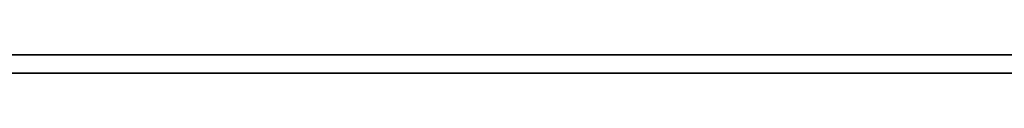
# Model space of a CAD drawing. Extents: x -3.09 to 3.09, y 0 to 2.31.
# Tile 145 of 177: x -1.4155366 to -1.410104, y 2.2349 to 2.235. Entities that reach past the tile are written whole.
import ezdxf

# ---------------------------------------------------------------- set-up
doc = ezdxf.new("R2010")
doc.units = 0
doc.layers.get('0').update_dxf_attribs({"linetype": 'CONTINUOUS'})

# ---------------------------------------------------------------- blocks, each defined once
blk = doc.blocks.new('*U1')
at = {"extrusion": (0, 1, 0)}
for p, q in [((3.018, 2.235, -0.83), (-3.018, 2.235, -0.83)), ((-3.018, 2.235, 0.83), (3.018, 2.235, 0.83))]:
    blk.add_line(p, q, dxfattribs=at)
blk.add_line((3.018, 2.235, -0.83), (-3.018, 2.235, -0.83))
at = {"extrusion": (0, 0, -1)}
blk.add_line((-3.018, 2.235, 0.83), (3.018, 2.235, 0.83), dxfattribs=at)
for points in [[(-1.41007, 2.235, -0.0372922), (-1.41014, 2.235, -0.0373496), (-1.4102, 2.235, -0.0374058), (-1.41027, 2.235, -0.0374612), (-1.41035, 2.235, -0.037516), (-1.41042, 2.235, -0.0375703), (-1.4105, 2.235, -0.037624), (-1.41058, 2.235, -0.0376771), (-1.41066, 2.235, -0.0377296), (-1.41074, 2.235, -0.0377815), (-1.41083, 2.235, -0.0378328), (-1.41091, 2.235, -0.0378836), (-1.411, 2.235, -0.0379337), (-1.4111, 2.235, -0.0379833), (-1.41119, 2.235, -0.0380323), (-1.41129, 2.235, -0.0380807), (-1.41138, 2.235, -0.0381285), (-1.41148, 2.235, -0.0381757), (-1.41159, 2.235, -0.0382223), (-1.41169, 2.235, -0.0382684), (-1.4118, 2.235, -0.0383139), (-1.41191, 2.235, -0.0383587), (-1.41202, 2.235, -0.038403), (-1.41213, 2.235, -0.0384467), (-1.41225, 2.235, -0.0384898), (-1.41236, 2.235, -0.0385324), (-1.41248, 2.235, -0.0385743), (-1.4126, 2.235, -0.0386157), (-1.41273, 2.235, -0.0386564), (-1.41285, 2.235, -0.0386966), (-1.41298, 2.235, -0.0387362), (-1.41311, 2.235, -0.0387752), (-1.41324, 2.235, -0.0388137), (-1.41338, 2.235, -0.0388515), (-1.41351, 2.235, -0.0388887), (-1.41365, 2.235, -0.0389254), (-1.41379, 2.235, -0.0389615), (-1.41394, 2.235, -0.038997), (-1.41408, 2.235, -0.0390319), (-1.41423, 2.235, -0.0390662), (-1.41438, 2.235, -0.0390999), (-1.41453, 2.235, -0.0391331), (-1.41468, 2.235, -0.0391656), (-1.41484, 2.235, -0.0391976), (-1.415, 2.235, -0.039229), (-1.41516, 2.235, -0.0392598), (-1.41532, 2.235, -0.03929), (-1.41548, 2.235, -0.0393196), (-1.41565, 2.235, -0.0393487)], [(-1.41007, 2.235, -0.0372922), (-1.41014, 2.235, -0.0373496), (-1.4102, 2.235, -0.0374058), (-1.41027, 2.235, -0.0374612), (-1.41035, 2.235, -0.037516), (-1.41042, 2.235, -0.0375703), (-1.4105, 2.235, -0.037624), (-1.41058, 2.235, -0.0376771), (-1.41066, 2.235, -0.0377296), (-1.41074, 2.235, -0.0377815), (-1.41083, 2.235, -0.0378328), (-1.41091, 2.235, -0.0378836), (-1.411, 2.235, -0.0379337), (-1.4111, 2.235, -0.0379833), (-1.41119, 2.235, -0.0380323), (-1.41129, 2.235, -0.0380807), (-1.41138, 2.235, -0.0381285), (-1.41148, 2.235, -0.0381757), (-1.41159, 2.235, -0.0382223), (-1.41169, 2.235, -0.0382684), (-1.4118, 2.235, -0.0383139), (-1.41191, 2.235, -0.0383587), (-1.41202, 2.235, -0.038403), (-1.41213, 2.235, -0.0384467), (-1.41225, 2.235, -0.0384898), (-1.41236, 2.235, -0.0385324), (-1.41248, 2.235, -0.0385743), (-1.4126, 2.235, -0.0386157), (-1.41273, 2.235, -0.0386564), (-1.41285, 2.235, -0.0386966), (-1.41298, 2.235, -0.0387362), (-1.41311, 2.235, -0.0387752), (-1.41324, 2.235, -0.0388137), (-1.41338, 2.235, -0.0388515), (-1.41351, 2.235, -0.0388887), (-1.41365, 2.235, -0.0389254), (-1.41379, 2.235, -0.0389615), (-1.41394, 2.235, -0.038997), (-1.41408, 2.235, -0.0390319), (-1.41423, 2.235, -0.0390662), (-1.41438, 2.235, -0.0390999), (-1.41453, 2.235, -0.0391331), (-1.41468, 2.235, -0.0391656), (-1.41484, 2.235, -0.0391976), (-1.415, 2.235, -0.039229), (-1.41516, 2.235, -0.0392598), (-1.41532, 2.235, -0.03929), (-1.41548, 2.235, -0.0393196), (-1.41565, 2.235, -0.0393487)], [(-1.41554, 2.235, -0.0514248), (-1.41538, 2.235, -0.0514646), (-1.41521, 2.235, -0.0515051), (-1.41505, 2.235, -0.0515465), (-1.41489, 2.235, -0.0515887), (-1.41473, 2.235, -0.0516317), (-1.41458, 2.235, -0.0516755), (-1.41442, 2.235, -0.0517201), (-1.41427, 2.235, -0.0517655), (-1.41411, 2.235, -0.0518117), (-1.41396, 2.235, -0.0518587), (-1.41381, 2.235, -0.0519065), (-1.41366, 2.235, -0.0519552), (-1.41352, 2.235, -0.0520046), (-1.41337, 2.235, -0.0520548), (-1.41323, 2.235, -0.0521058), (-1.41309, 2.235, -0.0521577), (-1.41294, 2.235, -0.0522103), (-1.41281, 2.235, -0.0522637), (-1.41267, 2.235, -0.052318), (-1.41253, 2.235, -0.052373), (-1.41239, 2.235, -0.0524289), (-1.41226, 2.235, -0.0524855), (-1.41213, 2.235, -0.052543), (-1.412, 2.235, -0.0526012), (-1.41187, 2.235, -0.0526603), (-1.41174, 2.235, -0.0527202), (-1.41161, 2.235, -0.0527809), (-1.41149, 2.235, -0.0528423), (-1.41137, 2.235, -0.0529046), (-1.41124, 2.235, -0.0529677), (-1.41112, 2.235, -0.0530316), (-1.411, 2.235, -0.0530963), (-1.41089, 2.235, -0.0531618), (-1.41077, 2.235, -0.0532281), (-1.41065, 2.235, -0.0532952), (-1.41054, 2.235, -0.0533631), (-1.41043, 2.235, -0.0534318), (-1.41032, 2.235, -0.0535013), (-1.41021, 2.235, -0.0535716), (-1.4101, 2.235, -0.0536427)], [(-1.41002, 2.235, -0.0782116), (-1.41013, 2.235, -0.0782741), (-1.41024, 2.235, -0.078336), (-1.41035, 2.235, -0.0783971), (-1.41046, 2.235, -0.0784575), (-1.41057, 2.235, -0.0785171), (-1.41069, 2.235, -0.0785761), (-1.4108, 2.235, -0.0786343), (-1.41092, 2.235, -0.0786918), (-1.41104, 2.235, -0.0787486), (-1.41116, 2.235, -0.0788046), (-1.41128, 2.235, -0.07886), (-1.41141, 2.235, -0.0789146), (-1.41154, 2.235, -0.0789684), (-1.41166, 2.235, -0.0790216), (-1.41179, 2.235, -0.079074), (-1.41192, 2.235, -0.0791258), (-1.41206, 2.235, -0.0791767), (-1.41219, 2.235, -0.079227), (-1.41233, 2.235, -0.0792765), (-1.41246, 2.235, -0.0793254), (-1.4126, 2.235, -0.0793735), (-1.41274, 2.235, -0.0794208), (-1.41289, 2.235, -0.0794675), (-1.41303, 2.235, -0.0795134), (-1.41318, 2.235, -0.0795586), (-1.41332, 2.235, -0.0796031), (-1.41347, 2.235, -0.0796468), (-1.41362, 2.235, -0.0796899), (-1.41378, 2.235, -0.0797322), (-1.41393, 2.235, -0.0797738), (-1.41408, 2.235, -0.0798146), (-1.41424, 2.235, -0.0798548), (-1.4144, 2.235, -0.0798942), (-1.41456, 2.235, -0.0799329), (-1.41472, 2.235, -0.0799709), (-1.41489, 2.235, -0.0800081), (-1.41505, 2.235, -0.0800446), (-1.41522, 2.235, -0.0800804), (-1.41539, 2.235, -0.0801155), (-1.41556, 2.235, -0.0801499)], [(-1.41554, 2.235, -0.0514248), (-1.41538, 2.235, -0.0514646), (-1.41521, 2.235, -0.0515051), (-1.41505, 2.235, -0.0515465), (-1.41489, 2.235, -0.0515887), (-1.41473, 2.235, -0.0516317), (-1.41458, 2.235, -0.0516755), (-1.41442, 2.235, -0.0517201), (-1.41427, 2.235, -0.0517655), (-1.41411, 2.235, -0.0518117), (-1.41396, 2.235, -0.0518587), (-1.41381, 2.235, -0.0519065), (-1.41366, 2.235, -0.0519552), (-1.41352, 2.235, -0.0520046), (-1.41337, 2.235, -0.0520548), (-1.41323, 2.235, -0.0521058), (-1.41309, 2.235, -0.0521577), (-1.41294, 2.235, -0.0522103), (-1.41281, 2.235, -0.0522637), (-1.41267, 2.235, -0.052318), (-1.41253, 2.235, -0.052373), (-1.41239, 2.235, -0.0524289), (-1.41226, 2.235, -0.0524855), (-1.41213, 2.235, -0.052543), (-1.412, 2.235, -0.0526012), (-1.41187, 2.235, -0.0526603), (-1.41174, 2.235, -0.0527202), (-1.41161, 2.235, -0.0527809), (-1.41149, 2.235, -0.0528423), (-1.41137, 2.235, -0.0529046), (-1.41124, 2.235, -0.0529677), (-1.41112, 2.235, -0.0530316), (-1.411, 2.235, -0.0530963), (-1.41089, 2.235, -0.0531618), (-1.41077, 2.235, -0.0532281), (-1.41065, 2.235, -0.0532952), (-1.41054, 2.235, -0.0533631), (-1.41043, 2.235, -0.0534318), (-1.41032, 2.235, -0.0535013), (-1.41021, 2.235, -0.0535716), (-1.4101, 2.235, -0.0536427)], [(-1.41002, 2.235, -0.0782116), (-1.41013, 2.235, -0.0782741), (-1.41024, 2.235, -0.078336), (-1.41035, 2.235, -0.0783971), (-1.41046, 2.235, -0.0784575), (-1.41057, 2.235, -0.0785171), (-1.41069, 2.235, -0.0785761), (-1.4108, 2.235, -0.0786343), (-1.41092, 2.235, -0.0786918), (-1.41104, 2.235, -0.0787486), (-1.41116, 2.235, -0.0788046), (-1.41128, 2.235, -0.07886), (-1.41141, 2.235, -0.0789146), (-1.41154, 2.235, -0.0789684), (-1.41166, 2.235, -0.0790216), (-1.41179, 2.235, -0.079074), (-1.41192, 2.235, -0.0791258), (-1.41206, 2.235, -0.0791767), (-1.41219, 2.235, -0.079227), (-1.41233, 2.235, -0.0792765), (-1.41246, 2.235, -0.0793254), (-1.4126, 2.235, -0.0793735), (-1.41274, 2.235, -0.0794208), (-1.41289, 2.235, -0.0794675), (-1.41303, 2.235, -0.0795134), (-1.41318, 2.235, -0.0795586), (-1.41332, 2.235, -0.0796031), (-1.41347, 2.235, -0.0796468), (-1.41362, 2.235, -0.0796899), (-1.41378, 2.235, -0.0797322), (-1.41393, 2.235, -0.0797738), (-1.41408, 2.235, -0.0798146), (-1.41424, 2.235, -0.0798548), (-1.4144, 2.235, -0.0798942), (-1.41456, 2.235, -0.0799329), (-1.41472, 2.235, -0.0799709), (-1.41489, 2.235, -0.0800081), (-1.41505, 2.235, -0.0800446), (-1.41522, 2.235, -0.0800804), (-1.41539, 2.235, -0.0801155), (-1.41556, 2.235, -0.0801499)], [(-1.4156, 2.235, -0.0912934), (-1.41548, 2.235, -0.0912851), (-1.41535, 2.235, -0.0912767), (-1.41523, 2.235, -0.0912681), (-1.4151, 2.235, -0.0912593), (-1.41498, 2.235, -0.0912504), (-1.41486, 2.235, -0.0912413), (-1.41473, 2.235, -0.0912321), (-1.41461, 2.235, -0.0912227), (-1.41449, 2.235, -0.0912131), (-1.41438, 2.235, -0.0912034), (-1.41426, 2.235, -0.0911935), (-1.41414, 2.235, -0.0911835), (-1.41403, 2.235, -0.0911733), (-1.41391, 2.235, -0.0911629), (-1.4138, 2.235, -0.0911524), (-1.41369, 2.235, -0.0911417), (-1.41358, 2.235, -0.0911308), (-1.41347, 2.235, -0.0911198), (-1.41336, 2.235, -0.0911087), (-1.41325, 2.235, -0.0910973), (-1.41314, 2.235, -0.0910858), (-1.41303, 2.235, -0.0910742), (-1.41293, 2.235, -0.0910624), (-1.41283, 2.235, -0.0910504), (-1.41272, 2.235, -0.0910383), (-1.41262, 2.235, -0.091026), (-1.41252, 2.235, -0.0910135), (-1.41242, 2.235, -0.0910009), (-1.41232, 2.235, -0.0909881), (-1.41222, 2.235, -0.0909752), (-1.41212, 2.235, -0.0909621), (-1.41203, 2.235, -0.0909488), (-1.41193, 2.235, -0.0909354), (-1.41184, 2.235, -0.0909218), (-1.41174, 2.235, -0.0909081), (-1.41165, 2.235, -0.0908942), (-1.41156, 2.235, -0.0908801), (-1.41147, 2.235, -0.0908659), (-1.41138, 2.235, -0.0908515), (-1.41129, 2.235, -0.090837), (-1.4112, 2.235, -0.0908222), (-1.41111, 2.235, -0.0908074), (-1.41103, 2.235, -0.0907924), (-1.41094, 2.235, -0.0907772), (-1.41086, 2.235, -0.0907618), (-1.41078, 2.235, -0.0907463), (-1.41069, 2.235, -0.0907305), (-1.41061, 2.235, -0.0907145), (-1.41053, 2.235, -0.0906983), (-1.41044, 2.235, -0.0906819), (-1.41036, 2.235, -0.0906653), (-1.41028, 2.235, -0.0906485), (-1.4102, 2.235, -0.0906315), (-1.41012, 2.235, -0.0906143), (-1.41003, 2.235, -0.0905968)], [(-1.4156, 2.235, -0.0912934), (-1.41548, 2.235, -0.0912851), (-1.41535, 2.235, -0.0912767), (-1.41523, 2.235, -0.0912681), (-1.4151, 2.235, -0.0912593), (-1.41498, 2.235, -0.0912504), (-1.41486, 2.235, -0.0912413), (-1.41473, 2.235, -0.0912321), (-1.41461, 2.235, -0.0912227), (-1.41449, 2.235, -0.0912131), (-1.41438, 2.235, -0.0912034), (-1.41426, 2.235, -0.0911935), (-1.41414, 2.235, -0.0911835), (-1.41403, 2.235, -0.0911733), (-1.41391, 2.235, -0.0911629), (-1.4138, 2.235, -0.0911524), (-1.41369, 2.235, -0.0911417), (-1.41358, 2.235, -0.0911308), (-1.41347, 2.235, -0.0911198), (-1.41336, 2.235, -0.0911087), (-1.41325, 2.235, -0.0910973), (-1.41314, 2.235, -0.0910858), (-1.41303, 2.235, -0.0910742), (-1.41293, 2.235, -0.0910624), (-1.41283, 2.235, -0.0910504), (-1.41272, 2.235, -0.0910383), (-1.41262, 2.235, -0.091026), (-1.41252, 2.235, -0.0910135), (-1.41242, 2.235, -0.0910009), (-1.41232, 2.235, -0.0909881), (-1.41222, 2.235, -0.0909752), (-1.41212, 2.235, -0.0909621), (-1.41203, 2.235, -0.0909488), (-1.41193, 2.235, -0.0909354), (-1.41184, 2.235, -0.0909218), (-1.41174, 2.235, -0.0909081), (-1.41165, 2.235, -0.0908942), (-1.41156, 2.235, -0.0908801), (-1.41147, 2.235, -0.0908659), (-1.41138, 2.235, -0.0908515), (-1.41129, 2.235, -0.090837), (-1.4112, 2.235, -0.0908222), (-1.41111, 2.235, -0.0908074), (-1.41103, 2.235, -0.0907924), (-1.41094, 2.235, -0.0907772), (-1.41086, 2.235, -0.0907618), (-1.41078, 2.235, -0.0907463), (-1.41069, 2.235, -0.0907305), (-1.41061, 2.235, -0.0907145), (-1.41053, 2.235, -0.0906983), (-1.41044, 2.235, -0.0906819), (-1.41036, 2.235, -0.0906653), (-1.41028, 2.235, -0.0906485), (-1.4102, 2.235, -0.0906315), (-1.41012, 2.235, -0.0906143), (-1.41003, 2.235, -0.0905968)], [(-1.41554, 2.2349, -0.0393304), (-1.4153, 2.2349, -0.039286), (-1.41505, 2.2349, -0.0392402), (-1.41482, 2.2349, -0.0391931), (-1.41458, 2.2349, -0.0391447), (-1.41436, 2.2349, -0.0390949), (-1.41413, 2.2349, -0.0390438), (-1.41391, 2.2349, -0.0389914), (-1.4137, 2.2349, -0.0389377), (-1.41349, 2.2349, -0.0388826), (-1.41329, 2.2349, -0.0388262), (-1.41309, 2.2349, -0.0387685), (-1.41289, 2.2349, -0.0387095), (-1.4127, 2.2349, -0.0386491), (-1.41252, 2.2349, -0.0385874), (-1.41234, 2.2349, -0.0385244), (-1.41217, 2.2349, -0.03846), (-1.412, 2.2349, -0.0383943), (-1.41183, 2.2349, -0.0383273), (-1.41167, 2.2349, -0.038259), (-1.41151, 2.2349, -0.0381894), (-1.41136, 2.2349, -0.0381184), (-1.41122, 2.2349, -0.0380461), (-1.41108, 2.2349, -0.0379724), (-1.41094, 2.2349, -0.0378974), (-1.41081, 2.2349, -0.0378212), (-1.41068, 2.2349, -0.0377435), (-1.41056, 2.2349, -0.0376646), (-1.41044, 2.2349, -0.0375843), (-1.41033, 2.2349, -0.0375027), (-1.41022, 2.2349, -0.0374198), (-1.41012, 2.2349, -0.0373353), (-1.41002, 2.2349, -0.0372479)], [(-1.41554, 2.2349, -0.0393304), (-1.4153, 2.2349, -0.039286), (-1.41505, 2.2349, -0.0392402), (-1.41482, 2.2349, -0.0391931), (-1.41458, 2.2349, -0.0391447), (-1.41436, 2.2349, -0.0390949), (-1.41413, 2.2349, -0.0390438), (-1.41391, 2.2349, -0.0389914), (-1.4137, 2.2349, -0.0389377), (-1.41349, 2.2349, -0.0388826), (-1.41329, 2.2349, -0.0388262), (-1.41309, 2.2349, -0.0387685), (-1.41289, 2.2349, -0.0387095), (-1.4127, 2.2349, -0.0386491), (-1.41252, 2.2349, -0.0385874), (-1.41234, 2.2349, -0.0385244), (-1.41217, 2.2349, -0.03846), (-1.412, 2.2349, -0.0383943), (-1.41183, 2.2349, -0.0383273), (-1.41167, 2.2349, -0.038259), (-1.41151, 2.2349, -0.0381894), (-1.41136, 2.2349, -0.0381184), (-1.41122, 2.2349, -0.0380461), (-1.41108, 2.2349, -0.0379724), (-1.41094, 2.2349, -0.0378974), (-1.41081, 2.2349, -0.0378212), (-1.41068, 2.2349, -0.0377435), (-1.41056, 2.2349, -0.0376646), (-1.41044, 2.2349, -0.0375843), (-1.41033, 2.2349, -0.0375027), (-1.41022, 2.2349, -0.0374198), (-1.41012, 2.2349, -0.0373353), (-1.41002, 2.2349, -0.0372479)], [(-1.41569, 2.2349, -0.0513907), (-1.41544, 2.2349, -0.0514497), (-1.41519, 2.2349, -0.0515106), (-1.41495, 2.2349, -0.0515733), (-1.41471, 2.2349, -0.0516379), (-1.41448, 2.2349, -0.0517042), (-1.41424, 2.2349, -0.0517724), (-1.41402, 2.2349, -0.0518423), (-1.41379, 2.2349, -0.0519141), (-1.41357, 2.2349, -0.0519878), (-1.41335, 2.2349, -0.0520632), (-1.41313, 2.2349, -0.0521404), (-1.41292, 2.2349, -0.0522195), (-1.41271, 2.2349, -0.0523004), (-1.41251, 2.2349, -0.0523831), (-1.4123, 2.2349, -0.0524676), (-1.4121, 2.2349, -0.0525539), (-1.41191, 2.2349, -0.0526421), (-1.41172, 2.2349, -0.0527321), (-1.41153, 2.2349, -0.0528238), (-1.41134, 2.2349, -0.0529175), (-1.41116, 2.2349, -0.0530129), (-1.41098, 2.2349, -0.0531101), (-1.4108, 2.2349, -0.0532092), (-1.41063, 2.2349, -0.0533101), (-1.41046, 2.2349, -0.0534127), (-1.41029, 2.2349, -0.0535173), (-1.41013, 2.2349, -0.0536236), (-1.40997, 2.2349, -0.0537317)], [(-1.41, 2.2349, -0.0781972), (-1.41016, 2.2349, -0.0782913), (-1.41032, 2.2349, -0.0783837), (-1.41049, 2.2349, -0.0784745), (-1.41066, 2.2349, -0.0785636), (-1.41084, 2.2349, -0.0786511), (-1.41102, 2.2349, -0.078737), (-1.4112, 2.2349, -0.0788213), (-1.41138, 2.2349, -0.0789039), (-1.41157, 2.2349, -0.0789848), (-1.41177, 2.2349, -0.0790642), (-1.41197, 2.2349, -0.0791419), (-1.41217, 2.2349, -0.079218), (-1.41237, 2.2349, -0.0792924), (-1.41258, 2.2349, -0.0793652), (-1.41279, 2.2349, -0.0794363), (-1.41301, 2.2349, -0.0795059), (-1.41323, 2.2349, -0.0795737), (-1.41345, 2.2349, -0.07964), (-1.41368, 2.2349, -0.0797046), (-1.41391, 2.2349, -0.0797676), (-1.41414, 2.2349, -0.0798289), (-1.41438, 2.2349, -0.0798886), (-1.41462, 2.2349, -0.0799467), (-1.41486, 2.2349, -0.0800032), (-1.41511, 2.2349, -0.080058), (-1.41536, 2.2349, -0.0801111), (-1.41562, 2.2349, -0.0801626)], [(-1.41569, 2.2349, -0.0513907), (-1.41544, 2.2349, -0.0514497), (-1.41519, 2.2349, -0.0515106), (-1.41495, 2.2349, -0.0515733), (-1.41471, 2.2349, -0.0516379), (-1.41448, 2.2349, -0.0517042), (-1.41424, 2.2349, -0.0517724), (-1.41402, 2.2349, -0.0518423), (-1.41379, 2.2349, -0.0519141), (-1.41357, 2.2349, -0.0519878), (-1.41335, 2.2349, -0.0520632), (-1.41313, 2.2349, -0.0521404), (-1.41292, 2.2349, -0.0522195), (-1.41271, 2.2349, -0.0523004), (-1.41251, 2.2349, -0.0523831), (-1.4123, 2.2349, -0.0524676), (-1.4121, 2.2349, -0.0525539), (-1.41191, 2.2349, -0.0526421), (-1.41172, 2.2349, -0.0527321), (-1.41153, 2.2349, -0.0528238), (-1.41134, 2.2349, -0.0529175), (-1.41116, 2.2349, -0.0530129), (-1.41098, 2.2349, -0.0531101), (-1.4108, 2.2349, -0.0532092), (-1.41063, 2.2349, -0.0533101), (-1.41046, 2.2349, -0.0534127), (-1.41029, 2.2349, -0.0535173), (-1.41013, 2.2349, -0.0536236), (-1.40997, 2.2349, -0.0537317)], [(-1.41, 2.2349, -0.0781972), (-1.41016, 2.2349, -0.0782913), (-1.41032, 2.2349, -0.0783837), (-1.41049, 2.2349, -0.0784745), (-1.41066, 2.2349, -0.0785636), (-1.41084, 2.2349, -0.0786511), (-1.41102, 2.2349, -0.078737), (-1.4112, 2.2349, -0.0788213), (-1.41138, 2.2349, -0.0789039), (-1.41157, 2.2349, -0.0789848), (-1.41177, 2.2349, -0.0790642), (-1.41197, 2.2349, -0.0791419), (-1.41217, 2.2349, -0.079218), (-1.41237, 2.2349, -0.0792924), (-1.41258, 2.2349, -0.0793652), (-1.41279, 2.2349, -0.0794363), (-1.41301, 2.2349, -0.0795059), (-1.41323, 2.2349, -0.0795737), (-1.41345, 2.2349, -0.07964), (-1.41368, 2.2349, -0.0797046), (-1.41391, 2.2349, -0.0797676), (-1.41414, 2.2349, -0.0798289), (-1.41438, 2.2349, -0.0798886), (-1.41462, 2.2349, -0.0799467), (-1.41486, 2.2349, -0.0800032), (-1.41511, 2.2349, -0.080058), (-1.41536, 2.2349, -0.0801111), (-1.41562, 2.2349, -0.0801626)], [(-1.41009, 2.2349, -0.0906095), (-1.41022, 2.2349, -0.0906354), (-1.41034, 2.2349, -0.0906609), (-1.41046, 2.2349, -0.0906858), (-1.41059, 2.2349, -0.0907103), (-1.41071, 2.2349, -0.0907344), (-1.41084, 2.2349, -0.0907579), (-1.41097, 2.2349, -0.090781), (-1.41109, 2.2349, -0.0908037), (-1.41122, 2.2349, -0.0908261), (-1.41136, 2.2349, -0.0908481), (-1.41149, 2.2349, -0.0908697), (-1.41163, 2.2349, -0.090891), (-1.41177, 2.2349, -0.0909119), (-1.41191, 2.2349, -0.0909324), (-1.41205, 2.2349, -0.0909526), (-1.4122, 2.2349, -0.0909724), (-1.41235, 2.2349, -0.0909919), (-1.4125, 2.2349, -0.0910109), (-1.41265, 2.2349, -0.0910297), (-1.4128, 2.2349, -0.091048), (-1.41296, 2.2349, -0.091066), (-1.41312, 2.2349, -0.0910836), (-1.41328, 2.2349, -0.0911009), (-1.41345, 2.2349, -0.0911178), (-1.41361, 2.2349, -0.0911343), (-1.41378, 2.2349, -0.0911505), (-1.41395, 2.2349, -0.0911663), (-1.41412, 2.2349, -0.0911818), (-1.4143, 2.2349, -0.0911969), (-1.41448, 2.2349, -0.0912116), (-1.41466, 2.2349, -0.091226), (-1.41484, 2.2349, -0.09124), (-1.41502, 2.2349, -0.0912536), (-1.41521, 2.2349, -0.0912669), (-1.4154, 2.2349, -0.0912798), (-1.41559, 2.2349, -0.0912923)], [(-1.41009, 2.2349, -0.0906095), (-1.41022, 2.2349, -0.0906354), (-1.41034, 2.2349, -0.0906609), (-1.41046, 2.2349, -0.0906858), (-1.41059, 2.2349, -0.0907103), (-1.41071, 2.2349, -0.0907344), (-1.41084, 2.2349, -0.0907579), (-1.41097, 2.2349, -0.090781), (-1.41109, 2.2349, -0.0908037), (-1.41122, 2.2349, -0.0908261), (-1.41136, 2.2349, -0.0908481), (-1.41149, 2.2349, -0.0908697), (-1.41163, 2.2349, -0.090891), (-1.41177, 2.2349, -0.0909119), (-1.41191, 2.2349, -0.0909324), (-1.41205, 2.2349, -0.0909526), (-1.4122, 2.2349, -0.0909724), (-1.41235, 2.2349, -0.0909919), (-1.4125, 2.2349, -0.0910109), (-1.41265, 2.2349, -0.0910297), (-1.4128, 2.2349, -0.091048), (-1.41296, 2.2349, -0.091066), (-1.41312, 2.2349, -0.0910836), (-1.41328, 2.2349, -0.0911009), (-1.41345, 2.2349, -0.0911178), (-1.41361, 2.2349, -0.0911343), (-1.41378, 2.2349, -0.0911505), (-1.41395, 2.2349, -0.0911663), (-1.41412, 2.2349, -0.0911818), (-1.4143, 2.2349, -0.0911969), (-1.41448, 2.2349, -0.0912116), (-1.41466, 2.2349, -0.091226), (-1.41484, 2.2349, -0.09124), (-1.41502, 2.2349, -0.0912536), (-1.41521, 2.2349, -0.0912669), (-1.4154, 2.2349, -0.0912798), (-1.41559, 2.2349, -0.0912923)]]:
    blk.add_polyline3d(points)

msp = doc.modelspace()

# ---------------------------------------------------------------- block references
msp.add_blockref('*U1', (0, 0))

doc.saveas('drawing.dxf')
